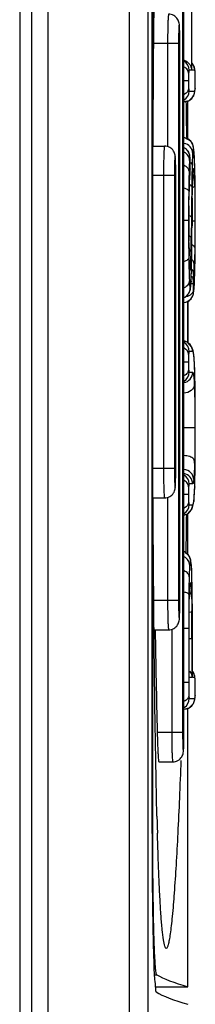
# Model space of a CAD drawing. Header units: millimetres. Extents: x 0 to 3364, y 0 to 2378.
# Tile 23 of 32: x 1537.72 to 1540.72, y 1328.82 to 1345.61. Entities that reach past the tile are written whole.
import ezdxf

# ---------------------------------------------------------------- set-up
doc = ezdxf.new("R2010")
doc.units = ezdxf.units.MM
doc.header["$LTSCALE"] = 185.02
doc.layers.add('00_COMPONENTS', color=7, linetype='CONTINUOUS')

msp = doc.modelspace()

# ---------------------------------------------------------------- linework, layer by layer
at = {"layer": '00_COMPONENTS', "color": 9, "linetype": 'CONTINUOUS'}
for p, q in [((1539.597, 1300.548), (1539.597, 1413.56)), ((1538.202, 1413.254), (1538.202, 1300.854)), ((1540.501, 1347.454), (1540.501, 1333.454)), ((1540.653, 1346.657), (1540.653, 1344.749)), ((1540.432, 1345.204), (1540.011, 1345.204)), ((1540.245, 1345.204), (1540.245, 1343.443)), ((1540.432, 1345.204), (1540.432, 1335.704)), ((1540.661, 1344.749), (1540.661, 1344.756)), ((1540.653, 1344.749), (1540.611, 1344.749)), ((1540.709, 1344.749), (1540.661, 1344.749)), ((1540.716, 1344.696), (1540.715, 1344.715)), ((1540.716, 1344.696), (1540.716, 1344.703)), ((1540.603, 1344.567), (1540.524, 1344.567)), ((1540.716, 1344.443), (1540.716, 1344.436)), ((1540.611, 1344.392), (1540.709, 1344.392)), ((1540.627, 1343.264), (1540.626, 1343.265)), ((1540.702, 1343.282), (1540.701, 1343.292)), ((1540.63, 1343.219), (1540.63, 1343.226)), ((1540.631, 1343.064), (1540.632, 1343.084)), ((1540.709, 1343.084), (1540.709, 1343.095)), ((1540.362, 1342.954), (1539.997, 1342.954)), ((1540.176, 1342.954), (1540.176, 1337.954)), ((1540.362, 1342.954), (1540.362, 1337.954)), ((1540.626, 1342.964), (1540.626, 1342.952)), ((1540.631, 1343.064), (1540.631, 1343.058)), ((1540.673, 1342.91), (1540.673, 1342.904)), ((1540.673, 1342.904), (1540.673, 1342.91)), ((1540.702, 1342.906), (1540.702, 1342.901)), ((1540.713, 1342.875), (1540.713, 1342.878)), ((1540.613, 1342.685), (1540.613, 1342.68)), ((1540.613, 1342.68), (1540.613, 1342.685)), ((1540.609, 1342.433), (1540.609, 1342.456)), ((1540.666, 1342.563), (1540.666, 1342.561)), ((1540.652, 1342.241), (1540.649, 1341.888)), ((1540.603, 1342.184), (1540.524, 1342.184)), ((1540.603, 1342.184), (1540.603, 1342.136)), ((1540.661, 1342.091), (1540.661, 1342.09)), ((1540.712, 1342.175), (1540.662, 1342.175)), ((1540.712, 1342.194), (1540.712, 1342.175)), ((1540.609, 1341.813), (1540.609, 1341.83)), ((1540.606, 1341.585), (1540.606, 1341.542)), ((1540.613, 1341.581), (1540.613, 1341.586)), ((1540.613, 1341.581), (1540.613, 1341.585)), ((1540.614, 1341.556), (1540.613, 1341.581)), ((1540.655, 1341.487), (1540.655, 1341.485)), ((1540.712, 1341.42), (1540.712, 1341.416)), ((1540.712, 1341.416), (1540.712, 1341.42)), ((1540.609, 1341.383), (1540.609, 1341.378)), ((1540.683, 1341.107), (1540.643, 1341.107)), ((1540.645, 1341.148), (1540.645, 1341.14)), ((1540.701, 1341.088), (1540.7, 1341.078)), ((1540.671, 1339.954), (1540.611, 1339.954)), ((1540.693, 1339.88), (1540.692, 1339.901)), ((1540.603, 1339.772), (1540.524, 1339.772)), ((1540.611, 1339.597), (1540.673, 1339.597)), ((1540.707, 1339.625), (1540.708, 1339.631)), ((1540.707, 1339.625), (1540.707, 1339.631)), ((1540.715, 1339.245), (1540.715, 1339.247)), ((1540.71, 1338.649), (1540.524, 1338.649)), ((1540.715, 1338.048), (1540.715, 1338.046)), ((1540.362, 1337.954), (1539.998, 1337.954)), ((1540.672, 1337.694), (1540.611, 1337.694)), ((1540.707, 1337.643), (1540.707, 1337.637)), ((1540.707, 1337.636), (1540.707, 1337.643)), ((1540.245, 1337.467), (1540.245, 1335.704)), ((1540.603, 1337.512), (1540.524, 1337.512)), ((1540.693, 1337.417), (1540.692, 1337.396)), ((1540.611, 1337.337), (1540.671, 1337.337)), ((1540.659, 1336.105), (1540.659, 1336.111)), ((1540.659, 1336.105), (1540.659, 1336.11)), ((1540.432, 1335.704), (1540.011, 1335.704)), ((1540.607, 1335.811), (1540.607, 1335.807)), ((1540.618, 1335.817), (1540.618, 1335.81)), ((1540.618, 1335.811), (1540.618, 1335.817)), ((1540.315, 1335.217), (1540.315, 1333.454)), ((1540.605, 1335.228), (1540.524, 1335.228)), ((1540.605, 1335.228), (1540.605, 1334.308)), ((1540.661, 1335.228), (1540.661, 1335.224)), ((1540.668, 1335.228), (1540.668, 1335.316)), ((1540.661, 1335.054), (1540.611, 1335.054)), ((1540.661, 1335.054), (1540.661, 1334.391)), ((1540.611, 1334.391), (1540.611, 1334.398)), ((1540.661, 1334.391), (1540.611, 1334.391)), ((1540.668, 1334.391), (1540.668, 1334.398)), ((1540.709, 1334.391), (1540.668, 1334.391)), ((1540.716, 1334.338), (1540.715, 1334.357)), ((1540.716, 1334.338), (1540.716, 1334.345)), ((1540.605, 1334.308), (1540.524, 1334.308)), ((1540.614, 1334.034), (1540.709, 1334.034)), ((1540.714, 1334.053), (1540.715, 1334.067)), ((1540.716, 1334.085), (1540.716, 1334.078)), ((1540.501, 1333.454), (1540.068, 1333.454)), ((1539.978, 1332.024), (1539.991, 1332.024)), ((1540.019, 1329.324), (1540.06, 1329.324))]:
    msp.add_line(p, q, dxfattribs=at)
at = {"layer": '00_COMPONENTS', "color": 7, "linetype": 'CONTINUOUS'}
for p, q in [((1539.916, 1300.539), (1539.916, 1413.57)), ((1537.721, 1413.104), (1537.721, 1301.004)), ((1537.921, 1413.254), (1537.921, 1300.854)), ((1539.978, 1348.88), (1539.978, 1332.029)), ((1539.991, 1332.024), (1539.991, 1348.885)), ((1540.524, 1333.454), (1540.524, 1347.454)), ((1540.661, 1344.756), (1540.661, 1346.651)), ((1540.454, 1335.704), (1540.454, 1345.204)), ((1540.661, 1344.756), (1540.661, 1344.749)), ((1540.716, 1344.703), (1540.711, 1344.762)), ((1540.717, 1344.67), (1540.716, 1344.703)), ((1540.718, 1344.567), (1540.717, 1344.67)), ((1540.712, 1344.381), (1540.716, 1344.436)), ((1540.716, 1344.436), (1540.717, 1344.466)), ((1540.717, 1344.466), (1540.718, 1344.567)), ((1540.524, 1344.212), (1540.529, 1344.212)), ((1540.592, 1343.566), (1540.592, 1344.228)), ((1540.572, 1343.604), (1540.573, 1343.582)), ((1539.999, 1343.454), (1540.193, 1343.454)), ((1540.629, 1343.251), (1540.626, 1343.285)), ((1540.63, 1343.226), (1540.629, 1343.251)), ((1540.7, 1343.315), (1540.695, 1343.385)), ((1540.701, 1343.292), (1540.7, 1343.315)), ((1540.706, 1343.197), (1540.701, 1343.292)), ((1540.631, 1343.219), (1540.63, 1343.226)), ((1540.632, 1343.156), (1540.631, 1343.219)), ((1540.631, 1343.057), (1540.632, 1343.075)), ((1540.632, 1343.128), (1540.632, 1343.156)), ((1540.632, 1343.101), (1540.632, 1343.128)), ((1540.632, 1343.075), (1540.632, 1343.101)), ((1540.71, 1343.04), (1540.706, 1343.197)), ((1540.384, 1337.954), (1540.384, 1342.954)), ((1540.626, 1342.952), (1540.628, 1342.979)), ((1540.628, 1342.979), (1540.629, 1343)), ((1540.629, 1343.01), (1540.631, 1343.058)), ((1540.629, 1343), (1540.629, 1343.01)), ((1540.673, 1342.902), (1540.676, 1342.964)), ((1540.713, 1342.878), (1540.71, 1343.04)), ((1540.716, 1342.691), (1540.713, 1342.878)), ((1540.717, 1342.436), (1540.716, 1342.691)), ((1540.66, 1341.874), (1540.666, 1342.561)), ((1540.718, 1342.175), (1540.717, 1342.436)), ((1540.615, 1341.526), (1540.613, 1341.593)), ((1540.712, 1341.416), (1540.715, 1341.624)), ((1540.652, 1341.354), (1540.655, 1341.485)), ((1540.709, 1341.298), (1540.712, 1341.416)), ((1540.705, 1341.166), (1540.709, 1341.298)), ((1540.634, 1341.017), (1540.641, 1341.074)), ((1540.641, 1341.074), (1540.645, 1341.14)), ((1540.698, 1341.034), (1540.7, 1341.078)), ((1540.7, 1341.078), (1540.705, 1341.166)), ((1540.688, 1340.943), (1540.694, 1340.984)), ((1540.694, 1340.984), (1540.698, 1341.034)), ((1540.524, 1340.789), (1540.575, 1340.799)), ((1540.592, 1340.102), (1540.592, 1340.811)), ((1540.592, 1340.811), (1540.592, 1340.454)), ((1540.592, 1340.454), (1540.592, 1340.104)), ((1540.692, 1339.901), (1540.683, 1339.961)), ((1540.698, 1339.835), (1540.692, 1339.902)), ((1540.692, 1339.901), (1540.692, 1339.902)), ((1540.711, 1339.523), (1540.708, 1339.631)), ((1540.714, 1339.372), (1540.711, 1339.523)), ((1540.715, 1339.247), (1540.714, 1339.372)), ((1540.707, 1337.637), (1540.711, 1337.768)), ((1539.999, 1337.454), (1540.193, 1337.454)), ((1540.682, 1337.334), (1540.692, 1337.396)), ((1540.692, 1337.396), (1540.698, 1337.457)), ((1540.663, 1337.271), (1540.682, 1337.334)), ((1540.592, 1336.481), (1540.592, 1337.189)), ((1540.644, 1336.368), (1540.639, 1336.393)), ((1540.65, 1336.305), (1540.644, 1336.368)), ((1540.665, 1335.832), (1540.659, 1336.11)), ((1540.614, 1335.636), (1540.618, 1335.81)), ((1540.618, 1335.81), (1540.619, 1335.817)), ((1540.016, 1335.204), (1540.263, 1335.204)), ((1540.668, 1334.398), (1540.668, 1335.228)), ((1540.611, 1334.398), (1540.611, 1335.054)), ((1540.611, 1334.398), (1540.611, 1334.391)), ((1540.668, 1334.398), (1540.668, 1334.391)), ((1540.716, 1334.345), (1540.711, 1334.403)), ((1540.717, 1334.312), (1540.716, 1334.345)), ((1540.718, 1334.214), (1540.717, 1334.312)), ((1540.717, 1334.109), (1540.718, 1334.214)), ((1540.711, 1334.019), (1540.716, 1334.078)), ((1540.716, 1334.078), (1540.717, 1334.109)), ((1540.524, 1333.854), (1540.529, 1333.854)), ((1540.592, 1329.119), (1540.592, 1333.87)), ((1540.096, 1332.954), (1540.333, 1332.954)), ((1540.064, 1332.029), (1540.061, 1332.113)), ((1540.04, 1329.119), (1540.592, 1329.119))]:
    msp.add_line(p, q, dxfattribs=at)
for points in [[(1540.711, 1344.762), (1540.689, 1344.833), (1540.661, 1344.861)], [(1540.529, 1344.212), (1540.615, 1344.234), (1540.691, 1344.312), (1540.712, 1344.381)], [(1540.695, 1343.385), (1540.688, 1343.437), (1540.682, 1343.463), (1540.641, 1343.538), (1540.538, 1343.596), (1540.524, 1343.597)], [(1540.626, 1343.285), (1540.613, 1343.335), (1540.598, 1343.363), (1540.55, 1343.412), (1540.524, 1343.423)], [(1540.613, 1342.68), (1540.616, 1342.765), (1540.621, 1342.876), (1540.626, 1342.952)], [(1540.676, 1342.964), (1540.678, 1343.008), (1540.68, 1343.027)], [(1540.666, 1342.561), (1540.668, 1342.679), (1540.671, 1342.821), (1540.673, 1342.904)], [(1540.608, 1342.136), (1540.609, 1342.444), (1540.613, 1342.68)], [(1540.613, 1341.586), (1540.609, 1341.822), (1540.608, 1342.136)], [(1540.715, 1341.624), (1540.717, 1341.91), (1540.718, 1342.175)], [(1540.655, 1341.485), (1540.657, 1341.647), (1540.66, 1341.874)], [(1540.623, 1341.378), (1540.622, 1341.381), (1540.622, 1341.388), (1540.619, 1341.42), (1540.617, 1341.467), (1540.615, 1341.526)], [(1540.645, 1341.14), (1540.648, 1341.22), (1540.652, 1341.354)], [(1540.524, 1340.874), (1540.543, 1340.879), (1540.613, 1340.954), (1540.634, 1341.017)], [(1540.575, 1340.799), (1540.646, 1340.851), (1540.682, 1340.918), (1540.688, 1340.943)], [(1540.683, 1339.961), (1540.661, 1340.025), (1540.587, 1340.108), (1540.524, 1340.125)], [(1540.708, 1339.631), (1540.704, 1339.73), (1540.698, 1339.835)], [(1540.718, 1338.7), (1540.718, 1338.889), (1540.717, 1339.098), (1540.715, 1339.247)], [(1540.715, 1338.046), (1540.717, 1338.224), (1540.718, 1338.469), (1540.718, 1338.7)], [(1540.711, 1337.768), (1540.713, 1337.892), (1540.715, 1338.046)], [(1540.698, 1337.457), (1540.704, 1337.551), (1540.707, 1337.637)], [(1540.524, 1337.167), (1540.589, 1337.185), (1540.663, 1337.271)], [(1540.639, 1336.393), (1540.618, 1336.454), (1540.543, 1336.531), (1540.524, 1336.536)], [(1540.659, 1336.11), (1540.656, 1336.212), (1540.65, 1336.305)], [(1540.619, 1335.817), (1540.622, 1335.884), (1540.625, 1335.934), (1540.627, 1335.958), (1540.628, 1335.96)], [(1540.668, 1335.228), (1540.666, 1335.64), (1540.665, 1335.832)], [(1540.611, 1335.054), (1540.612, 1335.351), (1540.614, 1335.636)], [(1540.711, 1334.403), (1540.689, 1334.475), (1540.668, 1334.496)], [(1540.529, 1333.854), (1540.613, 1333.875), (1540.688, 1333.948), (1540.711, 1334.019)]]:
    msp.add_lwpolyline(points, dxfattribs=at)
at = {"layer": '00_COMPONENTS', "color": 9, "linetype": 'CONTINUOUS'}
for centre, radius, start, end in [((1534.414, 1345.242), 6.04, 1.037, 1.2191), ((1531.948, 1345.205), 8.505, 359.9915, 0.9854), ((1540.431, 1344.75), 0.18, 359.9935, 56.9135), ((1540.529, 1344.749), 0.18, 38.9816, 41.0379), ((1540.53, 1344.749), 0.179, 0.0242, 7.4766), ((1540.36, 1344.695), 0.355, 4.0774, 5.3271), ((1540.229, 1344.685), 0.487, 3.5605, 4.1111), ((1535.59, 1344.573), 5.128, 359.931, 0.7968), ((1539.938, 1344.473), 0.778, 357.3189, 357.7823), ((1535.684, 1344.561), 5.033, 359.1912, 0.0703), ((1540.529, 1344.392), 0.18, 270.0175, 0.0175), ((1540.431, 1344.392), 0.18, 303.0865, 0.0065), ((1540.505, 1343.419), 0.18, 359.9828, 83.7555), ((1540.446, 1343.264), 0.181, 47.3942, 62.3576), ((1540.447, 1343.265), 0.179, 42.4229, 47.3612), ((1536.96, 1343.082), 3.747, 3.062, 3.2326), ((1534.344, 1342.992), 6.04, 1.037, 1.2191), ((1531.879, 1342.955), 8.505, 359.9915, 0.9854), ((1541.912, 1343.12), 1.296, 175.2243, 175.994), ((1539.012, 1343.156), 1.62, 2.2103, 2.7528), ((1538.854, 1343.15), 1.778, 0.9325, 2.2105), ((1537.568, 1343.132), 3.063, 359.9265, 0.8738), ((1531.866, 1343.128), 8.766, 359.8446, 359.9989), ((1536.74, 1343.116), 3.891, 359.5281, 359.8315), ((1519.633, 1342.547), 21.083, 0.893, 1.4614), ((1545.01, 1342.659), 4.395, 176.0126, 176.1535), ((1537.266, 1343.199), 3.368, 356.0007, 356.6715), ((1539.073, 1343.115), 1.559, 357.8784, 358.1083), ((1545.216, 1342.754), 4.545, 177.6479, 178.0288), ((1541.86, 1342.928), 1.185, 175.2046, 176.2731), ((1540.505, 1343.072), 0.182, 345.8752, 349.1941), ((1540.507, 1343.072), 0.18, 349.1721, 359.9544), ((1536.452, 1342.751), 4.253, 2.0898, 2.9544), ((1550.656, 1342.396), 10.047, 177.9846, 178.3542), ((1549.492, 1342.437), 8.883, 177.8077, 177.9808), ((1671.424, 1341.191), 130.776, 179.3107, 179.54005), ((1531.809, 1342.575), 8.899, 1.439, 2.1), ((1581.967, 1342.229), 41.364, 179.3617, 180.0621), ((1572.306, 1342.161), 31.698, 179.5091, 180.0453), ((1685.433, 1340.96), 144.776, 179.36526, 179.55206), ((1590.714, 1342.154), 50.111, 180.0206, 180.6507), ((1570.37, 1342.116), 29.762, 179.9608, 180.5495), ((1471.456, 1342.573), 69.207, 359.1016, 359.60162), ((1555.469, 1341.95), 14.861, 180.5293, 181.4074), ((1513.559, 1342.17), 27.091, 358.8953, 359.4052), ((1527.068, 1341.907), 13.58, 358.47, 358.903), ((1563.361, 1341.862), 22.757, 180.8053, 181.2063), ((1542.47, 1341.516), 1.853, 183.2032, 183.6678), ((1541.911, 1341.48), 1.293, 183.6606, 184.2986), ((1536.627, 1341.618), 4.016, 357.3234, 357.6902), ((1533.439, 1341.739), 7.207, 357.7517, 358.4545), ((1535.544, 1341.687), 5.163, 356.3079, 357.1492), ((1540.448, 1341.338), 0.181, 0.0524, 12.6049), ((1542.225, 1341.13), 1.542, 174.988, 178.2533), ((1536.731, 1341.611), 3.973, 355.0033, 356.3002), ((1543.918, 1341.324), 3.306, 182.8235, 183.3301), ((1537.793, 1341.283), 2.855, 357.0678, 357.2898), ((1536.185, 1341.335), 4.523, 356.7254, 356.8626), ((1540.508, 1340.966), 0.18, 275.2856, 0.0169), ((1540.451, 1341.034), 0.18, 295.9819, 0.0026), ((1540.491, 1339.954), 0.18, 359.9845, 78.837), ((1540.431, 1339.954), 0.18, 359.9935, 56.9135), ((1540.493, 1339.597), 0.18, 280.5166, 0.0159), ((1540.431, 1339.597), 0.18, 303.0865, 0.0065), ((1486.332, 1338.714), 54.386, 359.9853, 0.5596), ((1478.778, 1338.641), 61.94, 359.451, 0.0546), ((1527.04, 1338.39), 13.669, 358.5503, 358.6938), ((1532.28, 1337.949), 8.104, 359.0358, 0.0341), ((1540.492, 1337.694), 0.18, 359.9842, 79.3029), ((1534.457, 1337.914), 5.927, 358.6654, 359.0238), ((1540.431, 1337.694), 0.18, 359.9935, 56.9135), ((1539.935, 1337.504), 0.763, 351.6625, 353.4431), ((1540.491, 1337.337), 0.18, 281.1597, 0.0155), ((1540.431, 1337.337), 0.18, 303.0865, 0.0065), ((1540.455, 1336.373), 0.181, 50.6098, 65.7177), ((1540.456, 1336.374), 0.18, 39.0523, 50.5789), ((1530.906, 1335.82), 9.757, 1.5351, 1.6715), ((1541.801, 1335.852), 1.179, 174.8766, 175.8139), ((1540.455, 1336.007), 0.181, 345.1631, 359.9252), ((1509.734, 1335.455), 30.933, 0.4724, 0.7496), ((1532.35, 1335.699), 8.104, 359.0358, 0.0341), ((1546.45, 1335.609), 5.835, 178.0187, 178.4505), ((1546.023, 1335.623), 5.408, 177.6516, 177.9502), ((1540.509, 1335.896), 0.144, 322.586, 327.719), ((1496.691, 1335.344), 43.977, 0.2811, 0.4765), ((1534.527, 1335.664), 5.927, 358.6654, 359.0238), ((1505.627, 1335.162), 35.034, 0.1088, 0.6029), ((1478.147, 1335.256), 62.521, 0.055, 0.27884), ((1476.968, 1335.061), 63.693, 359.99371, 0.14671), ((1540.528, 1334.391), 0.181, 35.5803, 38.9722), ((1540.53, 1334.391), 0.179, 0.0197, 6.6756), ((1540.352, 1334.336), 0.364, 4.0547, 5.2528), ((1540.224, 1334.327), 0.492, 3.5691, 4.0866), ((1538.22, 1334.247), 2.497, 1.0434, 2.0868), ((1535.645, 1334.208), 5.073, 359.1724, 0.0687), ((1540.529, 1334.034), 0.18, 270.0175, 0.0175), ((1540.434, 1334.034), 0.18, 302.2653, 0.006), ((1540.098, 1334.106), 0.618, 356.429, 357.4267), ((1539.851, 1334.117), 0.866, 357.4009, 357.8647), ((1532.419, 1333.449), 8.104, 359.0358, 0.0341), ((1534.596, 1333.414), 5.927, 358.6654, 359.0238)]:
    msp.add_arc(centre, radius, start, end, dxfattribs=at)
at = {"layer": '00_COMPONENTS', "color": 7, "linetype": 'CONTINUOUS'}
for centre, radius, start, end in [((1309.561, 1340.714), 231.03, 0.71672, 0.87043), ((1312.311, 1340.156), 228.279, 359.08272, 359.25286), ((1840.438, 1340.454), 300.452, 181.00112, 181.335), ((1684.119, 1332.028), 144.141, 179.99983, 180.11834), ((1627.947, 1334.284), 87.913, 181.46955, 181.6612)]:
    msp.add_arc(centre, radius, start, end, dxfattribs=at)
for centre, major_axis, start_param in [((1911.218, 1329.515), (371.319, 0), -3.112176), ((1911.312, 1329.215), (371.413, 0), -3.11299)]:
    msp.add_ellipse(centre, major_axis=major_axis, ratio=0.017455, start_param=start_param, end_param=-3.080506, dxfattribs=at)
for points, knots in [([(1539.998, 1343.46), (1540.002, 1344.388), (1540.014, 1346.146), (1540.04, 1347.903), (1540.06, 1348.733)], [0, 0, 0, 0, 0.527704, 1, 1, 1, 1]), ([(1540.454, 1345.204), (1540.454, 1345.262), (1540.453, 1345.362), (1540.45, 1345.477), (1540.443, 1345.559), (1540.419, 1345.627), (1540.354, 1345.689), (1540.293, 1345.704), (1540.263, 1345.704)], [0, 0, 0, 0, 0.288947, 0.49852, 0.574167, 0.700728, 0.849797, 1, 1, 1, 1]), ([(1540.529, 1344.919), (1540.566, 1344.905), (1540.628, 1344.857), (1540.652, 1344.783), (1540.653, 1344.749)], [0, 0, 0, 0, 0.53952, 1, 1, 1, 1]), ([(1540.384, 1342.954), (1540.384, 1343.012), (1540.383, 1343.112), (1540.38, 1343.227), (1540.373, 1343.309), (1540.349, 1343.377), (1540.284, 1343.439), (1540.223, 1343.454), (1540.193, 1343.454)], [0, 0, 0, 0, 0.288947, 0.49852, 0.574167, 0.700728, 0.849797, 1, 1, 1, 1]), ([(1540.193, 1337.454), (1540.223, 1337.454), (1540.284, 1337.47), (1540.349, 1337.531), (1540.373, 1337.599), (1540.38, 1337.682), (1540.383, 1337.797), (1540.384, 1337.896), (1540.384, 1337.954)], [0, 0, 0, 0, 0.150243, 0.29961, 0.426347, 0.501697, 0.711182, 1, 1, 1, 1]), ([(1540.061, 1332.113), (1540.041, 1332.951), (1540.015, 1334.729), (1540.002, 1336.508), (1539.998, 1337.448)], [0, 0, 0, 0, 0.471482, 1, 1, 1, 1]), ([(1540.263, 1335.204), (1540.293, 1335.204), (1540.354, 1335.22), (1540.419, 1335.281), (1540.443, 1335.349), (1540.45, 1335.432), (1540.453, 1335.547), (1540.454, 1335.646), (1540.454, 1335.704)], [0, 0, 0, 0, 0.150243, 0.29961, 0.426347, 0.501697, 0.711182, 1, 1, 1, 1]), ([(1540.617, 1334.505), (1540.624, 1334.497), (1540.648, 1334.463), (1540.66, 1334.422), (1540.661, 1334.391)], [0, 0, 0, 0, 0.265791, 1, 1, 1, 1]), ([(1540.068, 1333.454), (1540.069, 1333.39), (1540.072, 1333.298), (1540.077, 1333.18), (1540.08, 1333.105), (1540.084, 1333.044), (1540.088, 1332.999), (1540.091, 1332.97), (1540.093, 1332.959), (1540.095, 1332.954), (1540.096, 1332.954)], [0, 0, 0, 0, 0.381668, 0.554122, 0.705398, 0.82963, 0.922088, 0.979325, 0.994113, 1, 1, 1, 1]), ([(1540.333, 1332.954), (1540.363, 1332.954), (1540.424, 1332.97), (1540.489, 1333.031), (1540.513, 1333.099), (1540.52, 1333.182), (1540.523, 1333.297), (1540.524, 1333.396), (1540.524, 1333.454)], [0, 0, 0, 0, 0.150243, 0.29961, 0.426347, 0.501697, 0.711182, 1, 1, 1, 1]), ([(1540.472, 1332.977), (1540.464, 1332.763), (1540.448, 1332.35), (1540.42, 1331.755), (1540.391, 1331.215), (1540.36, 1330.742), (1540.332, 1330.397), (1540.308, 1330.165), (1540.291, 1330.029), (1540.275, 1329.923), (1540.257, 1329.843), (1540.245, 1329.798), (1540.229, 1329.772), (1540.221, 1329.773)], [0, 0, 0, 0, 0.199125, 0.384837, 0.553887, 0.702353, 0.825662, 0.876344, 0.918903, 0.952784, 0.977567, 0.993036, 1, 1, 1, 1]), ([(1540.06, 1329.324), (1540.055, 1329.327), (1540.051, 1329.351), (1540.043, 1329.391), (1540.037, 1329.46), (1540.031, 1329.55), (1540.025, 1329.665), (1540.017, 1329.861), (1540.008, 1330.155), (1540.001, 1330.557), (1539.995, 1331.014), (1539.992, 1331.509), (1539.991, 1331.85), (1539.991, 1332.024)], [0, 0, 0, 0, 0.006982, 0.022946, 0.048007, 0.081984, 0.124577, 0.175395, 0.299749, 0.450402, 0.621707, 0.807224, 1, 1, 1, 1]), ([(1539.979, 1331.731), (1539.979, 1331.383), (1539.982, 1330.881), (1539.991, 1330.246), (1539.998, 1329.845), (1540.011, 1329.521), (1540.014, 1329.268), (1540.04, 1329.13), (1540.034, 1329.04), (1540.051, 1329.029)], [0, 0, 0, 0, 0.385278, 0.556508, 0.70578, 0.828202, 0.91977, 0.977544, 1, 1, 1, 1]), ([(1540.221, 1329.773), (1540.216, 1329.773), (1540.205, 1329.787), (1540.189, 1329.834), (1540.169, 1329.939), (1540.15, 1330.11), (1540.131, 1330.342), (1540.114, 1330.628), (1540.098, 1330.961), (1540.084, 1331.336), (1540.076, 1331.598), (1540.072, 1331.736)], [0, 0, 0, 0, 0.007881, 0.023039, 0.078477, 0.16681, 0.285549, 0.431512, 0.601342, 0.791828, 1, 1, 1, 1])]:
    msp.add_open_spline(points, degree=3, knots=knots, dxfattribs=at)
at = {"layer": '00_COMPONENTS', "color": 9, "linetype": 'CONTINUOUS'}
for points, knots in [([(1540.263, 1345.704), (1540.262, 1345.704), (1540.261, 1345.7), (1540.258, 1345.689), (1540.256, 1345.66), (1540.253, 1345.615), (1540.25, 1345.553), (1540.248, 1345.479), (1540.246, 1345.361), (1540.245, 1345.268), (1540.245, 1345.204)], [0, 0, 0, 0, 0.005902, 0.020657, 0.077814, 0.170203, 0.294392, 0.445661, 0.618147, 1, 1, 1, 1]), ([(1540.452, 1345.371), (1540.452, 1345.397), (1540.45, 1345.447), (1540.448, 1345.481), (1540.445, 1345.533), (1540.438, 1345.509), (1540.438, 1345.493), (1540.435, 1345.453), (1540.434, 1345.391), (1540.432, 1345.303), (1540.432, 1345.238), (1540.432, 1345.204)], [0, 0, 0, 0, 0.165446, 0.277098, 0.323648, 0.349152, 0.387362, 0.44155, 0.591955, 0.784761, 1, 1, 1, 1]), ([(1540.604, 1344.696), (1540.604, 1344.717), (1540.586, 1344.762), (1540.55, 1344.791), (1540.529, 1344.802)], [0, 0, 0, 0, 0.466001, 1, 1, 1, 1]), ([(1540.604, 1344.696), (1540.604, 1344.688), (1540.603, 1344.644), (1540.603, 1344.601), (1540.603, 1344.567)], [0, 0, 0, 0, 0.208706, 1, 1, 1, 1]), ([(1540.611, 1344.749), (1540.608, 1344.749), (1540.607, 1344.723), (1540.605, 1344.711), (1540.604, 1344.696)], [0, 0, 0, 0, 0.190307, 1, 1, 1, 1]), ([(1540.711, 1344.747), (1540.71, 1344.748), (1540.71, 1344.749), (1540.709, 1344.749), (1540.709, 1344.749)], [0, 0, 0, 0, 0.635586, 1, 1, 1, 1]), ([(1540.714, 1344.728), (1540.714, 1344.73), (1540.713, 1344.737), (1540.712, 1344.744), (1540.711, 1344.747)], [0, 0, 0, 0, 0.37921, 1, 1, 1, 1]), ([(1540.717, 1344.645), (1540.717, 1344.65), (1540.717, 1344.667), (1540.716, 1344.684), (1540.716, 1344.696)], [0, 0, 0, 0, 0.277576, 1, 1, 1, 1]), ([(1540.604, 1344.443), (1540.604, 1344.421), (1540.587, 1344.375), (1540.55, 1344.345), (1540.529, 1344.334)], [0, 0, 0, 0, 0.469894, 1, 1, 1, 1]), ([(1540.603, 1344.567), (1540.603, 1344.556), (1540.603, 1344.514), (1540.603, 1344.473), (1540.604, 1344.443)], [0, 0, 0, 0, 0.275296, 1, 1, 1, 1]), ([(1540.604, 1344.443), (1540.605, 1344.429), (1540.607, 1344.417), (1540.608, 1344.392), (1540.611, 1344.392)], [0, 0, 0, 0, 0.80935, 1, 1, 1, 1]), ([(1540.709, 1344.392), (1540.712, 1344.392), (1540.713, 1344.414), (1540.715, 1344.424), (1540.716, 1344.437)], [0, 0, 0, 0, 0.196457, 1, 1, 1, 1]), ([(1540.716, 1344.443), (1540.716, 1344.446), (1540.717, 1344.462), (1540.717, 1344.478), (1540.717, 1344.49)], [0, 0, 0, 0, 0.219303, 1, 1, 1, 1]), ([(1540.193, 1343.454), (1540.192, 1343.454), (1540.191, 1343.45), (1540.188, 1343.439), (1540.186, 1343.41), (1540.183, 1343.365), (1540.18, 1343.303), (1540.178, 1343.229), (1540.176, 1343.111), (1540.176, 1343.018), (1540.176, 1342.954)], [0, 0, 0, 0, 0.005902, 0.020657, 0.077814, 0.170203, 0.294392, 0.445661, 0.618147, 1, 1, 1, 1]), ([(1540.672, 1343.342), (1540.671, 1343.379), (1540.638, 1343.456), (1540.565, 1343.492), (1540.526, 1343.499)], [0, 0, 0, 0, 0.481606, 1, 1, 1, 1]), ([(1540.685, 1343.419), (1540.683, 1343.419), (1540.68, 1343.412), (1540.678, 1343.399), (1540.674, 1343.374), (1540.673, 1343.354), (1540.672, 1343.342)], [0, 0, 0, 0, 0.065067, 0.233444, 0.536794, 1, 1, 1, 1]), ([(1540.701, 1343.293), (1540.7, 1343.312), (1540.698, 1343.343), (1540.694, 1343.385), (1540.691, 1343.405), (1540.688, 1343.419), (1540.685, 1343.419)], [0, 0, 0, 0, 0.440292, 0.752263, 0.934454, 1, 1, 1, 1]), ([(1540.383, 1343.121), (1540.382, 1343.147), (1540.381, 1343.197), (1540.378, 1343.231), (1540.375, 1343.283), (1540.369, 1343.259), (1540.368, 1343.243), (1540.365, 1343.203), (1540.364, 1343.141), (1540.362, 1343.053), (1540.362, 1342.988), (1540.362, 1342.954)], [0, 0, 0, 0, 0.165446, 0.277098, 0.323648, 0.349152, 0.387362, 0.44155, 0.591955, 0.784761, 1, 1, 1, 1]), ([(1540.619, 1343.21), (1540.619, 1343.238), (1540.6, 1343.296), (1540.556, 1343.335), (1540.53, 1343.349)], [0, 0, 0, 0, 0.487214, 1, 1, 1, 1]), ([(1540.626, 1343.265), (1540.625, 1343.265), (1540.625, 1343.26), (1540.622, 1343.249), (1540.621, 1343.237), (1540.621, 1343.228)], [0, 0, 0, 0, 0.08141, 0.284601, 1, 1, 1, 1]), ([(1540.63, 1343.234), (1540.629, 1343.241), (1540.628, 1343.251), (1540.628, 1343.261), (1540.627, 1343.264)], [0, 0, 0, 0, 0.68477, 1, 1, 1, 1]), ([(1540.672, 1343.342), (1540.671, 1343.329), (1540.667, 1343.258), (1540.665, 1343.188), (1540.664, 1343.132)], [0, 0, 0, 0, 0.195081, 1, 1, 1, 1]), ([(1540.709, 1343.095), (1540.708, 1343.112), (1540.706, 1343.175), (1540.704, 1343.237), (1540.702, 1343.282)], [0, 0, 0, 0, 0.282475, 1, 1, 1, 1]), ([(1540.611, 1343.026), (1540.611, 1343.045), (1540.59, 1343.088), (1540.551, 1343.112), (1540.529, 1343.122)], [0, 0, 0, 0, 0.449022, 1, 1, 1, 1]), ([(1540.619, 1343.21), (1540.618, 1343.198), (1540.615, 1343.136), (1540.613, 1343.075), (1540.611, 1343.026)], [0, 0, 0, 0, 0.199892, 1, 1, 1, 1]), ([(1540.664, 1343.132), (1540.663, 1343.103), (1540.66, 1342.98), (1540.658, 1342.858), (1540.657, 1342.764)], [0, 0, 0, 0, 0.23542, 1, 1, 1, 1]), ([(1540.611, 1343.026), (1540.611, 1343), (1540.608, 1342.888), (1540.606, 1342.776), (1540.605, 1342.69)], [0, 0, 0, 0, 0.228216, 1, 1, 1, 1]), ([(1540.616, 1342.776), (1540.617, 1342.793), (1540.619, 1342.852), (1540.623, 1342.911), (1540.625, 1342.954)], [0, 0, 0, 0, 0.286455, 1, 1, 1, 1]), ([(1540.629, 1343.004), (1540.629, 1343.008), (1540.63, 1343.026), (1540.631, 1343.043), (1540.631, 1343.057)], [0, 0, 0, 0, 0.22644, 1, 1, 1, 1]), ([(1540.674, 1342.94), (1540.675, 1342.947), (1540.676, 1342.968), (1540.677, 1342.99), (1540.678, 1343.005)], [0, 0, 0, 0, 0.279733, 1, 1, 1, 1]), ([(1540.679, 1343.027), (1540.68, 1343.039), (1540.682, 1343.054), (1540.685, 1343.067), (1540.686, 1343.072), (1540.688, 1343.072)], [0, 0, 0, 0, 0.745569, 0.927084, 1, 1, 1, 1]), ([(1540.688, 1343.072), (1540.69, 1343.072), (1540.691, 1343.059), (1540.695, 1343.044), (1540.697, 1343.009), (1540.699, 1342.985), (1540.699, 1342.97)], [0, 0, 0, 0, 0.067251, 0.254839, 0.568089, 1, 1, 1, 1]), ([(1540.657, 1342.764), (1540.657, 1342.767), (1540.652, 1342.782), (1540.638, 1342.79), (1540.627, 1342.796)], [0, 0, 0, 0, 0.192516, 1, 1, 1, 1]), ([(1540.666, 1342.563), (1540.666, 1342.594), (1540.668, 1342.708), (1540.67, 1342.822), (1540.673, 1342.904)], [0, 0, 0, 0, 0.273634, 1, 1, 1, 1]), ([(1540.706, 1342.799), (1540.705, 1342.784), (1540.697, 1342.765), (1540.684, 1342.75), (1540.68, 1342.746)], [0, 0, 0, 0, 0.724965, 1, 1, 1, 1]), ([(1540.706, 1342.799), (1540.707, 1342.753), (1540.711, 1342.551), (1540.712, 1342.35), (1540.712, 1342.194)], [0, 0, 0, 0, 0.226989, 1, 1, 1, 1]), ([(1540.718, 1342.194), (1540.718, 1342.252), (1540.717, 1342.479), (1540.716, 1342.706), (1540.713, 1342.875)], [0, 0, 0, 0, 0.256014, 1, 1, 1, 1]), ([(1540.605, 1342.69), (1540.604, 1342.701), (1540.576, 1342.723), (1540.548, 1342.731), (1540.529, 1342.735)], [0, 0, 0, 0, 0.363328, 1, 1, 1, 1]), ([(1540.609, 1342.456), (1540.609, 1342.476), (1540.61, 1342.551), (1540.612, 1342.625), (1540.613, 1342.68)], [0, 0, 0, 0, 0.267056, 1, 1, 1, 1]), ([(1540.652, 1342.241), (1540.652, 1342.243), (1540.644, 1342.256), (1540.628, 1342.261), (1540.616, 1342.265)], [0, 0, 0, 0, 0.159807, 1, 1, 1, 1]), ([(1540.712, 1342.175), (1540.712, 1342.136), (1540.712, 1341.984), (1540.711, 1341.832), (1540.709, 1341.719)], [0, 0, 0, 0, 0.256965, 1, 1, 1, 1]), ([(1540.712, 1341.42), (1540.713, 1341.481), (1540.717, 1341.739), (1540.718, 1341.997), (1540.718, 1342.194)], [0, 0, 0, 0, 0.235054, 1, 1, 1, 1]), ([(1540.649, 1341.888), (1540.648, 1341.891), (1540.643, 1341.904), (1540.629, 1341.911), (1540.619, 1341.916)], [0, 0, 0, 0, 0.18104, 1, 1, 1, 1]), ([(1540.709, 1341.719), (1540.708, 1341.724), (1540.702, 1341.747), (1540.679, 1341.763), (1540.662, 1341.771)], [0, 0, 0, 0, 0.203697, 1, 1, 1, 1]), ([(1540.645, 1341.647), (1540.645, 1341.651), (1540.642, 1341.666), (1540.632, 1341.679), (1540.623, 1341.687)], [0, 0, 0, 0, 0.225794, 1, 1, 1, 1]), ([(1540.709, 1341.719), (1540.708, 1341.691), (1540.706, 1341.595), (1540.704, 1341.499), (1540.7, 1341.43)], [0, 0, 0, 0, 0.28728, 1, 1, 1, 1]), ([(1540.606, 1341.542), (1540.605, 1341.53), (1540.579, 1341.503), (1540.548, 1341.493), (1540.529, 1341.487)], [0, 0, 0, 0, 0.382591, 1, 1, 1, 1]), ([(1540.619, 1341.412), (1540.619, 1341.423), (1540.617, 1341.47), (1540.615, 1341.518), (1540.614, 1341.556)], [0, 0, 0, 0, 0.212194, 1, 1, 1, 1]), ([(1540.639, 1341.431), (1540.639, 1341.426), (1540.638, 1341.407), (1540.637, 1341.389), (1540.635, 1341.376)], [0, 0, 0, 0, 0.287488, 1, 1, 1, 1]), ([(1540.645, 1341.148), (1540.646, 1341.172), (1540.651, 1341.285), (1540.653, 1341.398), (1540.655, 1341.487)], [0, 0, 0, 0, 0.208796, 1, 1, 1, 1]), ([(1540.701, 1341.088), (1540.702, 1341.11), (1540.707, 1341.22), (1540.71, 1341.329), (1540.712, 1341.416)], [0, 0, 0, 0, 0.204853, 1, 1, 1, 1]), ([(1540.609, 1341.378), (1540.61, 1341.357), (1540.612, 1341.285), (1540.614, 1341.213), (1540.616, 1341.161)], [0, 0, 0, 0, 0.283052, 1, 1, 1, 1]), ([(1540.629, 1341.338), (1540.627, 1341.338), (1540.626, 1341.343), (1540.623, 1341.356), (1540.622, 1341.372), (1540.621, 1341.383)], [0, 0, 0, 0, 0.072874, 0.259794, 1, 1, 1, 1]), ([(1540.635, 1341.376), (1540.635, 1341.366), (1540.632, 1341.357), (1540.632, 1341.338), (1540.629, 1341.338)], [0, 0, 0, 0, 0.748666, 1, 1, 1, 1]), ([(1540.684, 1341.177), (1540.683, 1341.193), (1540.676, 1341.214), (1540.663, 1341.231), (1540.66, 1341.235)], [0, 0, 0, 0, 0.732451, 1, 1, 1, 1]), ([(1540.616, 1341.161), (1540.616, 1341.136), (1540.597, 1341.083), (1540.554, 1341.049), (1540.53, 1341.037)], [0, 0, 0, 0, 0.476641, 1, 1, 1, 1]), ([(1540.618, 1341.132), (1540.619, 1341.117), (1540.62, 1341.093), (1540.623, 1341.06), (1540.626, 1341.045), (1540.629, 1341.034), (1540.631, 1341.034)], [0, 0, 0, 0, 0.44021, 0.75186, 0.933986, 1, 1, 1, 1]), ([(1540.631, 1341.034), (1540.633, 1341.034), (1540.636, 1341.044), (1540.639, 1341.06), (1540.642, 1341.094), (1540.644, 1341.121), (1540.645, 1341.137)], [0, 0, 0, 0, 0.059125, 0.225106, 0.531515, 1, 1, 1, 1]), ([(1540.684, 1341.177), (1540.684, 1341.172), (1540.683, 1341.149), (1540.683, 1341.126), (1540.683, 1341.107)], [0, 0, 0, 0, 0.216281, 1, 1, 1, 1]), ([(1540.683, 1341.107), (1540.683, 1341.098), (1540.683, 1341.064), (1540.683, 1341.03), (1540.684, 1341.005)], [0, 0, 0, 0, 0.275123, 1, 1, 1, 1]), ([(1540.697, 1341.027), (1540.697, 1341.03), (1540.698, 1341.047), (1540.699, 1341.064), (1540.7, 1341.077)], [0, 0, 0, 0, 0.229163, 1, 1, 1, 1]), ([(1540.684, 1341.005), (1540.683, 1340.978), (1540.651, 1340.917), (1540.592, 1340.891), (1540.559, 1340.883)], [0, 0, 0, 0, 0.452074, 1, 1, 1, 1]), ([(1540.684, 1341.005), (1540.685, 1341), (1540.685, 1340.99), (1540.686, 1340.977), (1540.687, 1340.971), (1540.687, 1340.966), (1540.688, 1340.966)], [0, 0, 0, 0, 0.436997, 0.764376, 0.944495, 1, 1, 1, 1]), ([(1540.688, 1340.966), (1540.689, 1340.966), (1540.691, 1340.974), (1540.693, 1340.984), (1540.695, 1341.004), (1540.696, 1341.018), (1540.697, 1341.027)], [0, 0, 0, 0, 0.077689, 0.278152, 0.591125, 1, 1, 1, 1]), ([(1540.604, 1339.901), (1540.604, 1339.922), (1540.586, 1339.967), (1540.55, 1339.995), (1540.529, 1340.007)], [0, 0, 0, 0, 0.466001, 1, 1, 1, 1]), ([(1540.604, 1339.901), (1540.604, 1339.892), (1540.603, 1339.849), (1540.603, 1339.806), (1540.603, 1339.772)], [0, 0, 0, 0, 0.208706, 1, 1, 1, 1]), ([(1540.611, 1339.954), (1540.608, 1339.954), (1540.607, 1339.928), (1540.605, 1339.916), (1540.604, 1339.901)], [0, 0, 0, 0, 0.190306, 1, 1, 1, 1]), ([(1540.679, 1339.946), (1540.679, 1339.948), (1540.677, 1339.951), (1540.673, 1339.954), (1540.671, 1339.954)], [0, 0, 0, 0, 0.354203, 1, 1, 1, 1]), ([(1540.687, 1339.922), (1540.686, 1339.924), (1540.684, 1339.933), (1540.682, 1339.941), (1540.679, 1339.946)], [0, 0, 0, 0, 0.319448, 1, 1, 1, 1]), ([(1540.693, 1339.88), (1540.693, 1339.884), (1540.691, 1339.898), (1540.689, 1339.912), (1540.687, 1339.922)], [0, 0, 0, 0, 0.301271, 1, 1, 1, 1]), ([(1540.603, 1339.772), (1540.603, 1339.761), (1540.603, 1339.719), (1540.603, 1339.678), (1540.604, 1339.648)], [0, 0, 0, 0, 0.27574, 1, 1, 1, 1]), ([(1540.707, 1339.631), (1540.706, 1339.658), (1540.703, 1339.741), (1540.7, 1339.824), (1540.693, 1339.88)], [0, 0, 0, 0, 0.32805, 1, 1, 1, 1]), ([(1540.604, 1339.648), (1540.604, 1339.627), (1540.587, 1339.581), (1540.55, 1339.552), (1540.529, 1339.54)], [0, 0, 0, 0, 0.468937, 1, 1, 1, 1]), ([(1540.604, 1339.648), (1540.605, 1339.634), (1540.607, 1339.622), (1540.608, 1339.597), (1540.611, 1339.597)], [0, 0, 0, 0, 0.810946, 1, 1, 1, 1]), ([(1540.673, 1339.597), (1540.677, 1339.597), (1540.684, 1339.579), (1540.689, 1339.547), (1540.696, 1339.476), (1540.699, 1339.421), (1540.7, 1339.386)], [0, 0, 0, 0, 0.054887, 0.20999, 0.511076, 1, 1, 1, 1]), ([(1540.715, 1339.245), (1540.715, 1339.28), (1540.713, 1339.406), (1540.71, 1339.533), (1540.707, 1339.625)], [0, 0, 0, 0, 0.273085, 1, 1, 1, 1]), ([(1540.7, 1339.386), (1540.699, 1339.348), (1540.651, 1339.269), (1540.568, 1339.245), (1540.524, 1339.243)], [0, 0, 0, 0, 0.46026, 1, 1, 1, 1]), ([(1540.7, 1339.386), (1540.701, 1339.376), (1540.703, 1339.333), (1540.704, 1339.289), (1540.705, 1339.255)], [0, 0, 0, 0, 0.223904, 1, 1, 1, 1]), ([(1540.705, 1339.255), (1540.706, 1339.209), (1540.71, 1339.007), (1540.71, 1338.805), (1540.71, 1338.649)], [0, 0, 0, 0, 0.227948, 1, 1, 1, 1]), ([(1540.71, 1338.649), (1540.71, 1338.6), (1540.71, 1338.409), (1540.709, 1338.219), (1540.706, 1338.078)], [0, 0, 0, 0, 0.26012, 1, 1, 1, 1]), ([(1540.706, 1338.078), (1540.705, 1338.092), (1540.686, 1338.13), (1540.617, 1338.166), (1540.557, 1338.175), (1540.524, 1338.176)], [0, 0, 0, 0, 0.181124, 0.543773, 1, 1, 1, 1]), ([(1540.705, 1338.044), (1540.704, 1338.014), (1540.701, 1337.922), (1540.698, 1337.83), (1540.692, 1337.768)], [0, 0, 0, 0, 0.330368, 1, 1, 1, 1]), ([(1540.707, 1337.643), (1540.708, 1337.673), (1540.712, 1337.808), (1540.714, 1337.942), (1540.715, 1338.048)], [0, 0, 0, 0, 0.220006, 1, 1, 1, 1]), ([(1540.176, 1337.954), (1540.176, 1337.89), (1540.176, 1337.798), (1540.178, 1337.68), (1540.18, 1337.605), (1540.183, 1337.544), (1540.186, 1337.499), (1540.188, 1337.47), (1540.191, 1337.459), (1540.192, 1337.454), (1540.193, 1337.454)], [0, 0, 0, 0, 0.381849, 0.554334, 0.705602, 0.829792, 0.922182, 0.97934, 0.994097, 1, 1, 1, 1]), ([(1540.362, 1337.954), (1540.362, 1337.921), (1540.362, 1337.857), (1540.363, 1337.772), (1540.367, 1337.698), (1540.366, 1337.664), (1540.374, 1337.626), (1540.379, 1337.671), (1540.38, 1337.705), (1540.382, 1337.751), (1540.382, 1337.776)], [0, 0, 0, 0, 0.21683, 0.411793, 0.565354, 0.662079, 0.692807, 0.733447, 0.839268, 1, 1, 1, 1]), ([(1540.692, 1337.768), (1540.691, 1337.81), (1540.654, 1337.898), (1540.568, 1337.936), (1540.524, 1337.939)], [0, 0, 0, 0, 0.491327, 1, 1, 1, 1]), ([(1540.604, 1337.642), (1540.604, 1337.663), (1540.587, 1337.708), (1540.55, 1337.737), (1540.529, 1337.749)], [0, 0, 0, 0, 0.467961, 1, 1, 1, 1]), ([(1540.692, 1337.768), (1540.689, 1337.749), (1540.687, 1337.729), (1540.678, 1337.694), (1540.672, 1337.694)], [0, 0, 0, 0, 0.762217, 1, 1, 1, 1]), ([(1540.604, 1337.642), (1540.604, 1337.633), (1540.603, 1337.59), (1540.603, 1337.546), (1540.603, 1337.512)], [0, 0, 0, 0, 0.207218, 1, 1, 1, 1]), ([(1540.611, 1337.694), (1540.608, 1337.694), (1540.607, 1337.668), (1540.605, 1337.656), (1540.604, 1337.642)], [0, 0, 0, 0, 0.192978, 1, 1, 1, 1]), ([(1540.693, 1337.417), (1540.695, 1337.429), (1540.702, 1337.502), (1540.705, 1337.575), (1540.707, 1337.636)], [0, 0, 0, 0, 0.170833, 1, 1, 1, 1]), ([(1540.604, 1337.388), (1540.604, 1337.366), (1540.587, 1337.321), (1540.55, 1337.292), (1540.529, 1337.28)], [0, 0, 0, 0, 0.467961, 1, 1, 1, 1]), ([(1540.603, 1337.512), (1540.603, 1337.501), (1540.603, 1337.459), (1540.603, 1337.418), (1540.604, 1337.388)], [0, 0, 0, 0, 0.276794, 1, 1, 1, 1]), ([(1540.604, 1337.388), (1540.605, 1337.374), (1540.607, 1337.362), (1540.608, 1337.337), (1540.611, 1337.337)], [0, 0, 0, 0, 0.812092, 1, 1, 1, 1]), ([(1540.671, 1337.337), (1540.676, 1337.337), (1540.686, 1337.362), (1540.688, 1337.378), (1540.69, 1337.393)], [0, 0, 0, 0, 0.258687, 1, 1, 1, 1]), ([(1540.622, 1336.303), (1540.622, 1336.333), (1540.603, 1336.393), (1540.556, 1336.434), (1540.53, 1336.448)], [0, 0, 0, 0, 0.49105, 1, 1, 1, 1]), ([(1540.636, 1336.374), (1540.634, 1336.374), (1540.63, 1336.367), (1540.628, 1336.355), (1540.625, 1336.332), (1540.623, 1336.314), (1540.622, 1336.303)], [0, 0, 0, 0, 0.072654, 0.251425, 0.556918, 1, 1, 1, 1]), ([(1540.659, 1336.111), (1540.658, 1336.153), (1540.655, 1336.22), (1540.651, 1336.309), (1540.644, 1336.347), (1540.64, 1336.374), (1540.636, 1336.374)], [0, 0, 0, 0, 0.470356, 0.783178, 0.947259, 1, 1, 1, 1]), ([(1540.612, 1336.111), (1540.612, 1336.131), (1540.591, 1336.175), (1540.552, 1336.199), (1540.529, 1336.209)], [0, 0, 0, 0, 0.450796, 1, 1, 1, 1]), ([(1540.622, 1336.303), (1540.621, 1336.292), (1540.616, 1336.228), (1540.614, 1336.163), (1540.612, 1336.111)], [0, 0, 0, 0, 0.185312, 1, 1, 1, 1]), ([(1540.612, 1336.111), (1540.612, 1336.088), (1540.609, 1335.988), (1540.607, 1335.888), (1540.607, 1335.811)], [0, 0, 0, 0, 0.225538, 1, 1, 1, 1]), ([(1540.664, 1335.859), (1540.664, 1335.879), (1540.663, 1335.953), (1540.661, 1336.027), (1540.66, 1336.082)], [0, 0, 0, 0, 0.263902, 1, 1, 1, 1]), ([(1540.619, 1335.845), (1540.62, 1335.854), (1540.621, 1335.885), (1540.623, 1335.916), (1540.625, 1335.938)], [0, 0, 0, 0, 0.287697, 1, 1, 1, 1]), ([(1540.626, 1335.957), (1540.627, 1335.97), (1540.629, 1335.987), (1540.632, 1336.002), (1540.635, 1336.007), (1540.636, 1336.007)], [0, 0, 0, 0, 0.745895, 0.926055, 1, 1, 1, 1]), ([(1540.636, 1336.007), (1540.637, 1336.007), (1540.64, 1336.001), (1540.644, 1335.984), (1540.645, 1335.964), (1540.647, 1335.949)], [0, 0, 0, 0, 0.071007, 0.248367, 1, 1, 1, 1]), ([(1540.647, 1335.949), (1540.647, 1335.945), (1540.649, 1335.922), (1540.65, 1335.9), (1540.651, 1335.883)], [0, 0, 0, 0, 0.212777, 1, 1, 1, 1]), ([(1540.651, 1335.883), (1540.652, 1335.859), (1540.656, 1335.741), (1540.658, 1335.624), (1540.659, 1335.53)], [0, 0, 0, 0, 0.203197, 1, 1, 1, 1]), ([(1540.245, 1335.704), (1540.245, 1335.64), (1540.246, 1335.548), (1540.248, 1335.43), (1540.25, 1335.355), (1540.253, 1335.294), (1540.256, 1335.249), (1540.258, 1335.22), (1540.261, 1335.209), (1540.262, 1335.204), (1540.263, 1335.204)], [0, 0, 0, 0, 0.381849, 0.554334, 0.705602, 0.829792, 0.922182, 0.97934, 0.994097, 1, 1, 1, 1]), ([(1540.432, 1335.704), (1540.432, 1335.671), (1540.432, 1335.607), (1540.433, 1335.522), (1540.437, 1335.448), (1540.436, 1335.414), (1540.444, 1335.376), (1540.449, 1335.421), (1540.45, 1335.455), (1540.451, 1335.501), (1540.452, 1335.526)], [0, 0, 0, 0, 0.21683, 0.411793, 0.565354, 0.662079, 0.692807, 0.733447, 0.839268, 1, 1, 1, 1]), ([(1540.607, 1335.807), (1540.605, 1335.817), (1540.575, 1335.836), (1540.548, 1335.843), (1540.529, 1335.846)], [0, 0, 0, 0, 0.347146, 1, 1, 1, 1]), ([(1540.607, 1335.807), (1540.606, 1335.759), (1540.605, 1335.567), (1540.605, 1335.374), (1540.605, 1335.228)], [0, 0, 0, 0, 0.246501, 1, 1, 1, 1]), ([(1540.611, 1335.054), (1540.611, 1335.116), (1540.611, 1335.354), (1540.612, 1335.591), (1540.617, 1335.767)], [0, 0, 0, 0, 0.261138, 1, 1, 1, 1]), ([(1540.659, 1335.53), (1540.659, 1335.527), (1540.651, 1335.511), (1540.633, 1335.503), (1540.62, 1335.498)], [0, 0, 0, 0, 0.17393, 1, 1, 1, 1]), ([(1540.711, 1334.389), (1540.71, 1334.39), (1540.71, 1334.391), (1540.709, 1334.391), (1540.709, 1334.391)], [0, 0, 0, 0, 0.641518, 1, 1, 1, 1]), ([(1540.714, 1334.369), (1540.714, 1334.372), (1540.713, 1334.378), (1540.712, 1334.385), (1540.711, 1334.389)], [0, 0, 0, 0, 0.37623, 1, 1, 1, 1]), ([(1540.605, 1334.308), (1540.605, 1334.289), (1540.605, 1334.215), (1540.605, 1334.14), (1540.607, 1334.086)], [0, 0, 0, 0, 0.261754, 1, 1, 1, 1]), ([(1540.718, 1334.214), (1540.718, 1334.234), (1540.718, 1334.26), (1540.717, 1334.287), (1540.717, 1334.293)], [0, 0, 0, 0, 0.763401, 1, 1, 1, 1]), ([(1540.607, 1334.086), (1540.606, 1334.066), (1540.587, 1334.023), (1540.55, 1333.997), (1540.529, 1333.986)], [0, 0, 0, 0, 0.457108, 1, 1, 1, 1]), ([(1540.607, 1334.086), (1540.607, 1334.071), (1540.609, 1334.06), (1540.611, 1334.034), (1540.614, 1334.034)], [0, 0, 0, 0, 0.817187, 1, 1, 1, 1]), ([(1540.709, 1334.034), (1540.711, 1334.034), (1540.713, 1334.043), (1540.713, 1334.048), (1540.714, 1334.053)], [0, 0, 0, 0, 0.235063, 1, 1, 1, 1]), ([(1540.716, 1334.085), (1540.716, 1334.089), (1540.717, 1334.105), (1540.717, 1334.122), (1540.717, 1334.135)], [0, 0, 0, 0, 0.221772, 1, 1, 1, 1]), ([(1540.315, 1333.454), (1540.315, 1333.39), (1540.316, 1333.298), (1540.318, 1333.18), (1540.32, 1333.105), (1540.323, 1333.044), (1540.325, 1332.999), (1540.328, 1332.97), (1540.33, 1332.959), (1540.332, 1332.954), (1540.333, 1332.954)], [0, 0, 0, 0, 0.381849, 0.554334, 0.705602, 0.829792, 0.922182, 0.97934, 0.994097, 1, 1, 1, 1]), ([(1540.501, 1333.454), (1540.501, 1333.421), (1540.502, 1333.357), (1540.503, 1333.272), (1540.507, 1333.198), (1540.506, 1333.164), (1540.513, 1333.126), (1540.518, 1333.171), (1540.519, 1333.205), (1540.521, 1333.251), (1540.522, 1333.276)], [0, 0, 0, 0, 0.21683, 0.411793, 0.565354, 0.662079, 0.692807, 0.733447, 0.839268, 1, 1, 1, 1])]:
    msp.add_open_spline(points, degree=3, knots=knots, dxfattribs=at)
for points in [[(1540.707, 1344.773), (1540.703, 1344.805), (1540.689, 1344.837), (1540.669, 1344.863)], [(1540.626, 1343.265), (1540.626, 1343.308), (1540.609, 1343.354), (1540.579, 1343.386)], [(1540.661, 1343.145), (1540.658, 1343.157), (1540.652, 1343.168), (1540.644, 1343.177)], [(1540.664, 1343.132), (1540.663, 1343.136), (1540.663, 1343.141), (1540.661, 1343.145)], [(1540.639, 1341.431), (1540.638, 1341.446), (1540.635, 1341.46), (1540.629, 1341.474)], [(1540.679, 1341.496), (1540.674, 1341.505), (1540.668, 1341.512), (1540.661, 1341.519)], [(1540.7, 1341.43), (1540.7, 1341.453), (1540.692, 1341.477), (1540.679, 1341.496)], [(1540.689, 1341.265), (1540.689, 1341.295), (1540.679, 1341.326), (1540.662, 1341.352)], [(1540.636, 1336.374), (1540.636, 1336.414), (1540.621, 1336.456), (1540.595, 1336.487)], [(1540.651, 1335.883), (1540.65, 1335.86), (1540.643, 1335.838), (1540.631, 1335.819)], [(1540.708, 1334.412), (1540.704, 1334.442), (1540.693, 1334.472), (1540.675, 1334.496)]]:
    msp.add_open_spline(points, degree=3, dxfattribs=at)

doc.saveas('drawing.dxf')
